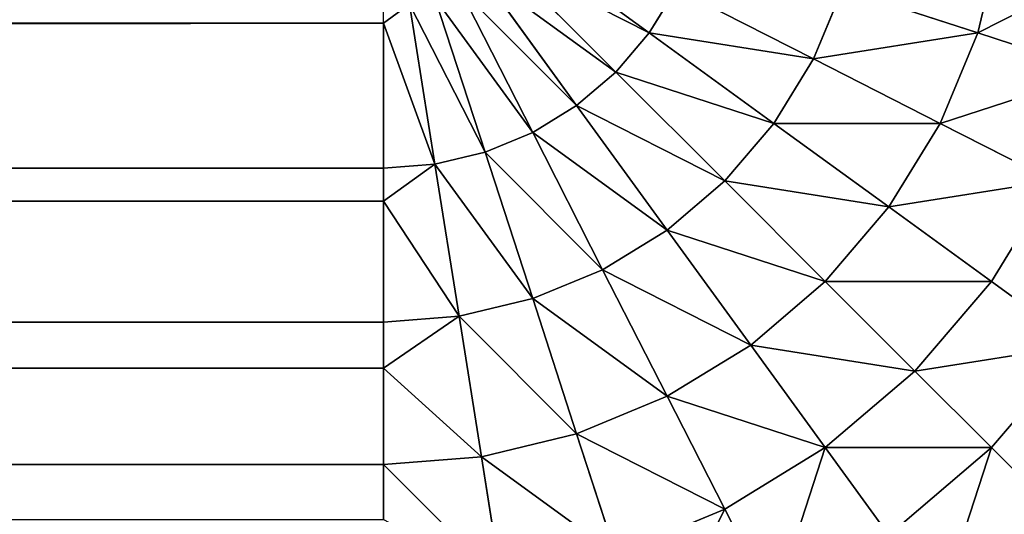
# Model space of a CAD drawing. Extents: x 0 to 700, y 0 to 509.
# Tile 153 of 243: x 692.46 to 697.09, y 2.65 to 4.98. Entities that reach past the tile are written whole.
import ezdxf

# ---------------------------------------------------------------- set-up
doc = ezdxf.new("R2010")
doc.units = 0
doc.header["$LTSCALE"] = 25.4
doc.layers.get('0').update_dxf_attribs({"linetype": 'CONTINUOUS'})

# ---------------------------------------------------------------- blocks, each defined once
blk = doc.blocks.new('5902539864168_-_S_STL')
at = {"color": 0}
for p, q in [((694.1707, 102.9249, 504.0855), (5.8292, 102.9249, 504.0855)), ((694.1707, 102.9249, 504.0855), (5.8292, 102.9249, 504.0855)), ((694.1707, 102.9249, 504.0855), (694.1707, 102.9384, 504.0046)), ((694.1707, 102.9249, 504.0855), (694.2932, 102.9384, 503.995)), ((694.1707, 102.7551, 504.7678), (694.1707, 102.9249, 504.0855)), ((694.1707, 102.9249, 504.0855), (694.4125, 102.7551, 504.7487)), ((694.1707, 102.7551, 504.7678), (694.1707, 102.9249, 504.0855)), ((694.1707, 102.9249, 504.0855), (694.4125, 102.7551, 504.7487)), ((694.2932, 102.9384, 503.995), (694.4125, 102.7551, 504.7487)), ((694.2932, 102.9384, 503.995), (694.4125, 102.7551, 504.7487)), ((694.4125, 102.9384, 503.9663), (694.6484, 102.7551, 504.6921)), ((694.4125, 102.9384, 503.9663), (694.6484, 102.7551, 504.6921)), ((694.526, 102.9384, 503.9193), (694.8725, 102.7551, 504.5993)), ((694.526, 102.9384, 503.9193), (694.8725, 102.7551, 504.5993)), ((694.6307, 102.9384, 503.8551), (695.0793, 102.7551, 504.4726)), ((694.6307, 102.9384, 503.8551), (695.0793, 102.7551, 504.4726)), ((694.7241, 102.9384, 503.7754), (695.2637, 102.7551, 504.3151)), ((694.7241, 102.9384, 503.7754), (695.2637, 102.7551, 504.3151)), ((694.8038, 102.9384, 503.682), (695.4213, 102.7551, 504.1306)), ((694.8038, 102.9384, 503.682), (695.4213, 102.7551, 504.1306)), ((694.1707, 102.7551, 504.7678), (5.8292, 102.7551, 504.7678)), ((694.1707, 102.7551, 504.7678), (5.8292, 102.7551, 504.7678)), ((694.1707, 102.7018, 504.9231), (694.1707, 102.7551, 504.7678)), ((694.1707, 102.7551, 504.7678), (694.4125, 102.7551, 504.7487)), ((694.1707, 102.7551, 504.7678), (694.4125, 102.7551, 504.7487)), ((694.1707, 102.7018, 504.9231), (694.1707, 102.7551, 504.7678)), ((694.1707, 102.7018, 504.9231), (694.4125, 102.7551, 504.7487)), ((694.1707, 102.7018, 504.9231), (694.4125, 102.7551, 504.7487)), ((694.4125, 102.7551, 504.7487), (694.6484, 102.7551, 504.6921)), ((694.4125, 102.7551, 504.7487), (694.6484, 102.7551, 504.6921)), ((694.4125, 102.7551, 504.7487), (694.526, 102.4546, 505.465)), ((694.4125, 102.7551, 504.7487), (694.526, 102.4546, 505.465)), ((694.6484, 102.7551, 504.6921), (694.8725, 102.7551, 504.5993)), ((694.6484, 102.7551, 504.6921), (694.8725, 102.7551, 504.5993)), ((694.6484, 102.7551, 504.6921), (694.8725, 102.4546, 505.3818)), ((694.6484, 102.7551, 504.6921), (694.8725, 102.4546, 505.3818)), ((694.8725, 102.7551, 504.5993), (695.0793, 102.7551, 504.4726)), ((694.8725, 102.7551, 504.5993), (695.0793, 102.7551, 504.4726)), ((694.8725, 102.7551, 504.5993), (695.2017, 102.4546, 505.2454)), ((694.8725, 102.7551, 504.5993), (695.2017, 102.4546, 505.2454)), ((695.2637, 102.7551, 504.3151), (695.0793, 102.7551, 504.4726)), ((695.0793, 102.7551, 504.4726), (695.5055, 102.4546, 505.0592)), ((695.0793, 102.7551, 504.4726), (695.5055, 102.4546, 505.0592)), ((695.2637, 102.7551, 504.3151), (695.0793, 102.7551, 504.4726)), ((695.2637, 102.7551, 504.3151), (695.7765, 102.4546, 504.8278)), ((695.4213, 102.7551, 504.1306), (695.2637, 102.7551, 504.3151)), ((695.4213, 102.7551, 504.1306), (695.2637, 102.7551, 504.3151)), ((695.2637, 102.7551, 504.3151), (695.7765, 102.4546, 504.8278)), ((695.548, 102.7551, 503.9238), (695.4213, 102.7551, 504.1306)), ((695.548, 102.7551, 503.9238), (695.4213, 102.7551, 504.1306)), ((695.4213, 102.7551, 504.1306), (696.0079, 102.4546, 504.5569)), ((695.4213, 102.7551, 504.1306), (696.0079, 102.4546, 504.5569)), ((695.548, 102.7551, 503.9238), (696.194, 102.4546, 504.253)), ((695.548, 102.7551, 503.9238), (696.194, 102.4546, 504.253)), ((694.1707, 102.7018, 504.9231), (5.8292, 102.7018, 504.9231)), ((694.1707, 102.7018, 504.9231), (5.8292, 102.7018, 504.9231)), ((694.1707, 102.4546, 505.4929), (694.1707, 102.7018, 504.9231)), ((694.1707, 102.7018, 504.9231), (694.526, 102.4546, 505.465)), ((694.1707, 102.7018, 504.9231), (694.526, 102.4546, 505.465)), ((694.1707, 102.4546, 505.4929), (694.1707, 102.7018, 504.9231)), ((694.1707, 102.4546, 505.4929), (5.8292, 102.4546, 505.4929)), ((694.1707, 102.4546, 505.4929), (5.8292, 102.4546, 505.4929)), ((694.1707, 102.3374, 505.7095), (694.1707, 102.4546, 505.4929)), ((694.1707, 102.4546, 505.4929), (694.526, 102.4546, 505.465)), ((694.1707, 102.4546, 505.4929), (694.526, 102.4546, 505.465)), ((694.1707, 102.3374, 505.7095), (694.1707, 102.4546, 505.4929)), ((694.1707, 102.3374, 505.7095), (694.526, 102.4546, 505.465)), ((694.1707, 102.3374, 505.7095), (694.526, 102.4546, 505.465)), ((694.526, 102.4546, 505.465), (694.8725, 102.4546, 505.3818)), ((694.526, 102.4546, 505.465), (694.8725, 102.4546, 505.3818)), ((694.526, 102.4546, 505.465), (694.6307, 102.0443, 506.1259)), ((694.526, 102.4546, 505.465), (694.6307, 102.0443, 506.1259)), ((694.8725, 102.4546, 505.3818), (695.2017, 102.4546, 505.2454)), ((694.8725, 102.4546, 505.3818), (695.2017, 102.4546, 505.2454)), ((694.8725, 102.4546, 505.3818), (695.0793, 102.0443, 506.0182)), ((694.8725, 102.4546, 505.3818), (695.0793, 102.0443, 506.0182)), ((695.2017, 102.4546, 505.2454), (695.5055, 102.4546, 505.0592)), ((695.2017, 102.4546, 505.2454), (695.5055, 102.4546, 505.0592)), ((695.2017, 102.4546, 505.2454), (695.5055, 102.0443, 505.8416)), ((695.2017, 102.4546, 505.2454), (695.5055, 102.0443, 505.8416)), ((695.5055, 102.4546, 505.0592), (695.7765, 102.4546, 504.8278)), ((695.5055, 102.4546, 505.0592), (695.7765, 102.4546, 504.8278)), ((695.5055, 102.4546, 505.0592), (695.8988, 102.0443, 505.6006)), ((695.5055, 102.4546, 505.0592), (695.8988, 102.0443, 505.6006)), ((696.0079, 102.4546, 504.5569), (695.7765, 102.4546, 504.8278)), ((695.7765, 102.4546, 504.8278), (696.2496, 102.0443, 505.301)), ((695.7765, 102.4546, 504.8278), (696.2496, 102.0443, 505.301)), ((696.0079, 102.4546, 504.5569), (695.7765, 102.4546, 504.8278)), ((696.0079, 102.4546, 504.5569), (696.5493, 102.0443, 504.9502)), ((696.194, 102.4546, 504.253), (696.0079, 102.4546, 504.5569)), ((696.194, 102.4546, 504.253), (696.0079, 102.4546, 504.5569)), ((696.0079, 102.4546, 504.5569), (696.5493, 102.0443, 504.9502)), ((696.3304, 102.4546, 503.9238), (696.194, 102.4546, 504.253)), ((696.3304, 102.4546, 503.9238), (696.194, 102.4546, 504.253)), ((696.194, 102.4546, 504.253), (696.7903, 102.0443, 504.5568)), ((696.194, 102.4546, 504.253), (696.7903, 102.0443, 504.5568)), ((696.3304, 102.4546, 503.9238), (696.9668, 102.0443, 504.1306)), ((696.3304, 102.4546, 503.9238), (696.9668, 102.0443, 504.1306)), ((694.1707, 102.3374, 505.7095), (5.8292, 102.3374, 505.7095)), ((694.1707, 102.3374, 505.7095), (5.8292, 102.3374, 505.7095)), ((694.1707, 102.0443, 506.162), (694.1707, 102.3374, 505.7095)), ((694.1707, 102.3374, 505.7095), (694.6307, 102.0443, 506.1259)), ((694.1707, 102.3374, 505.7095), (694.6307, 102.0443, 506.1259)), ((694.1707, 102.0443, 506.162), (694.1707, 102.3374, 505.7095)), ((694.1707, 102.0443, 506.162), (5.8292, 102.0443, 506.162)), ((694.1707, 102.0443, 506.162), (5.8292, 102.0443, 506.162)), ((694.1707, 101.8427, 506.4211), (694.1707, 102.0443, 506.162)), ((694.1707, 102.0443, 506.162), (694.6307, 102.0443, 506.1259)), ((694.1707, 102.0443, 506.162), (694.6307, 102.0443, 506.1259)), ((694.1707, 102.0443, 506.162), (694.724, 101.5344, 506.7152)), ((694.1707, 102.0443, 506.162), (694.724, 101.5344, 506.7152)), ((694.1707, 101.8427, 506.4211), (694.1707, 102.0443, 506.162)), ((694.6307, 102.0443, 506.1259), (695.0793, 102.0443, 506.0182)), ((694.6307, 102.0443, 506.1259), (695.0793, 102.0443, 506.0182)), ((694.6307, 102.0443, 506.1259), (694.724, 101.5344, 506.7152)), ((694.6307, 102.0443, 506.1259), (694.724, 101.5344, 506.7152)), ((695.0793, 102.0443, 506.0182), (695.5055, 102.0443, 505.8416)), ((695.0793, 102.0443, 506.0182), (695.5055, 102.0443, 505.8416)), ((695.0793, 102.0443, 506.0182), (695.2637, 101.5344, 506.5857)), ((695.0793, 102.0443, 506.0182), (695.2637, 101.5344, 506.5857)), ((695.5055, 102.0443, 505.8416), (695.8988, 102.0443, 505.6006)), ((695.5055, 102.0443, 505.8416), (695.8988, 102.0443, 505.6006)), ((695.5055, 102.0443, 505.8416), (695.7764, 101.5344, 506.3733)), ((695.5055, 102.0443, 505.8416), (695.7764, 101.5344, 506.3733)), ((695.8988, 102.0443, 505.6006), (696.2496, 102.0443, 505.301)), ((695.8988, 102.0443, 505.6006), (696.2496, 102.0443, 505.301)), ((695.8988, 102.0443, 505.6006), (696.2496, 101.5344, 506.0833)), ((695.8988, 102.0443, 505.6006), (696.2496, 101.5344, 506.0833)), ((696.2496, 102.0443, 505.301), (696.5493, 102.0443, 504.9502)), ((696.2496, 102.0443, 505.301), (696.5493, 102.0443, 504.9502)), ((696.2496, 102.0443, 505.301), (696.6716, 101.5344, 505.7229)), ((696.2496, 102.0443, 505.301), (696.6716, 101.5344, 505.7229)), ((696.7903, 102.0443, 504.5568), (696.5493, 102.0443, 504.9502)), ((696.5493, 102.0443, 504.9502), (697.032, 101.5344, 505.3009)), ((696.5493, 102.0443, 504.9502), (697.032, 101.5344, 505.3009)), ((696.7903, 102.0443, 504.5568), (696.5493, 102.0443, 504.9502)), ((696.9668, 102.0443, 504.1306), (696.7903, 102.0443, 504.5568)), ((696.7903, 102.0443, 504.5568), (697.322, 101.5344, 504.8277)), ((696.9668, 102.0443, 504.1306), (696.7903, 102.0443, 504.5568)), ((696.7903, 102.0443, 504.5568), (697.322, 101.5344, 504.8277)), ((697.0745, 102.0443, 503.682), (696.9668, 102.0443, 504.1306)), ((697.0745, 102.0443, 503.682), (696.9668, 102.0443, 504.1306)), ((696.9668, 102.0443, 504.1306), (697.5343, 101.5344, 504.315)), ((696.9668, 102.0443, 504.1306), (697.5343, 101.5344, 504.315)), ((695.2637, 101.5344, 506.5857), (695.7764, 101.5344, 506.3733)), ((695.2637, 101.5344, 506.5857), (695.7764, 101.5344, 506.3733)), ((695.7764, 101.5344, 506.3733), (696.2496, 101.5344, 506.0833)), ((695.7764, 101.5344, 506.3733), (696.2496, 101.5344, 506.0833)), ((695.7764, 101.5344, 506.3733), (696.0077, 100.9374, 506.8273)), ((695.7764, 101.5344, 506.3733), (696.0077, 100.9374, 506.8273)), ((696.2496, 101.5344, 506.0833), (696.6716, 101.5344, 505.7229)), ((696.2496, 101.5344, 506.0833), (696.6716, 101.5344, 505.7229)), ((696.2496, 101.5344, 506.0833), (696.5491, 100.9374, 506.4955)), ((696.2496, 101.5344, 506.0833), (696.5491, 100.9374, 506.4955)), ((696.6716, 101.5344, 505.7229), (697.032, 101.5344, 505.3009)), ((696.6716, 101.5344, 505.7229), (697.032, 101.5344, 505.3009)), ((696.6716, 101.5344, 505.7229), (697.0319, 100.9374, 506.0832)), ((696.6716, 101.5344, 505.7229), (697.0319, 100.9374, 506.0832)), ((697.032, 101.5344, 505.3009), (697.322, 101.5344, 504.8277)), ((697.032, 101.5344, 505.3009), (697.322, 101.5344, 504.8277)), ((697.032, 101.5344, 505.3009), (697.4442, 100.9374, 505.6004)), ((697.032, 101.5344, 505.3009), (697.4442, 100.9374, 505.6004)), ((696.5491, 100.9374, 506.4955), (697.0319, 100.9374, 506.0832)), ((696.5491, 100.9374, 506.4955), (697.0319, 100.9374, 506.0832)), ((697.0319, 100.9374, 506.0832), (697.4442, 100.9374, 505.6004)), ((697.0319, 100.9374, 506.0832), (697.4442, 100.9374, 505.6004)), ((697.0319, 100.9374, 506.0832), (697.3217, 100.2679, 506.373)), ((697.0319, 100.9374, 506.0832), (697.3217, 100.2679, 506.373))]:
    blk.add_line(p, q, dxfattribs=at)
mesh = blk.add_polyface(dxfattribs=at)
corners = [(5.8292, 102.9249, 504.0855), (694.1707, 102.9384, 504.0046), (5.8292, 102.9384, 504.0046), (694.1707, 102.9249, 504.0855)]
mesh.append_faces([[corners[k] for k in face] for face in [(0, 1, 2), (1, 0, 3)]], dxfattribs={"vtx0": -1, "color": 0})
mesh = blk.add_polyface(dxfattribs=at)
corners = [(5.8292, 102.7551, 504.7678), (694.1707, 102.9249, 504.0855), (5.8292, 102.9249, 504.0855), (694.1707, 102.7551, 504.7678)]
mesh.append_faces([[corners[k] for k in face] for face in [(0, 1, 2), (1, 0, 3)]], dxfattribs={"vtx0": -1, "color": 0})
mesh = blk.add_polyface(dxfattribs=at)
corners = [(694.4125, 102.7551, 504.7487), (694.2932, 102.9384, 503.995), (694.1707, 102.9249, 504.0855)]
mesh.append_faces([[corners[k] for k in face] for face in [(0, 1, 2)]], dxfattribs={"color": 0})
mesh = blk.add_polyface(dxfattribs=at)
corners = [(694.1707, 102.7551, 504.7678), (694.4125, 102.7551, 504.7487), (694.1707, 102.9249, 504.0855)]
mesh.append_faces([[corners[k] for k in face] for face in [(0, 1, 2)]], dxfattribs={"color": 0})
mesh = blk.add_polyface(dxfattribs=at)
corners = [(694.2932, 102.9384, 503.995), (694.6484, 102.7551, 504.6921), (694.4125, 102.9384, 503.9663), (694.4125, 102.7551, 504.7487)]
mesh.append_faces([[corners[k] for k in face] for face in [(0, 1, 2), (1, 0, 3)]], dxfattribs={"vtx0": -1, "color": 0})
mesh = blk.add_polyface(dxfattribs=at)
corners = [(694.4125, 102.9384, 503.9663), (694.8725, 102.7551, 504.5993), (694.526, 102.9384, 503.9193), (694.6484, 102.7551, 504.6921)]
mesh.append_faces([[corners[k] for k in face] for face in [(0, 1, 2), (1, 0, 3)]], dxfattribs={"vtx0": -1, "color": 0})
mesh = blk.add_polyface(dxfattribs=at)
corners = [(694.526, 102.9384, 503.9193), (695.0793, 102.7551, 504.4726), (694.6307, 102.9384, 503.8551), (694.8725, 102.7551, 504.5993)]
mesh.append_faces([[corners[k] for k in face] for face in [(0, 1, 2), (1, 0, 3)]], dxfattribs={"vtx0": -1, "color": 0})
mesh = blk.add_polyface(dxfattribs=at)
corners = [(694.6307, 102.9384, 503.8551), (695.2637, 102.7551, 504.3151), (694.7241, 102.9384, 503.7754), (695.0793, 102.7551, 504.4726)]
mesh.append_faces([[corners[k] for k in face] for face in [(0, 1, 2), (1, 0, 3)]], dxfattribs={"vtx0": -1, "color": 0})
mesh = blk.add_polyface(dxfattribs=at)
corners = [(694.7241, 102.9384, 503.7754), (695.4213, 102.7551, 504.1306), (694.8038, 102.9384, 503.682), (695.2637, 102.7551, 504.3151)]
mesh.append_faces([[corners[k] for k in face] for face in [(0, 1, 2), (1, 0, 3)]], dxfattribs={"vtx0": -1, "color": 0})
mesh = blk.add_polyface(dxfattribs=at)
corners = [(694.8038, 102.9384, 503.682), (695.548, 102.7551, 503.9238), (694.868, 102.9384, 503.5773), (695.4213, 102.7551, 504.1306)]
mesh.append_faces([[corners[k] for k in face] for face in [(0, 1, 2), (1, 0, 3)]], dxfattribs={"vtx0": -1, "color": 0})
mesh = blk.add_polyface(dxfattribs=at)
corners = [(5.8292, 102.7018, 504.9231), (694.1707, 102.7551, 504.7678), (5.8292, 102.7551, 504.7678), (694.1707, 102.7018, 504.9231)]
mesh.append_faces([[corners[k] for k in face] for face in [(0, 1, 2), (1, 0, 3)]], dxfattribs={"vtx0": -1, "color": 0})
mesh = blk.add_polyface(dxfattribs=at)
corners = [(694.1707, 102.7018, 504.9231), (694.4125, 102.7551, 504.7487), (694.1707, 102.7551, 504.7678)]
mesh.append_faces([[corners[k] for k in face] for face in [(0, 1, 2)]], dxfattribs={"color": 0})
mesh = blk.add_polyface(dxfattribs=at)
corners = [(694.526, 102.4546, 505.465), (694.4125, 102.7551, 504.7487), (694.1707, 102.7018, 504.9231)]
mesh.append_faces([[corners[k] for k in face] for face in [(0, 1, 2)]], dxfattribs={"color": 0})
mesh = blk.add_polyface(dxfattribs=at)
corners = [(694.4125, 102.7551, 504.7487), (694.8725, 102.4546, 505.3818), (694.6484, 102.7551, 504.6921), (694.526, 102.4546, 505.465)]
mesh.append_faces([[corners[k] for k in face] for face in [(0, 1, 2), (1, 0, 3)]], dxfattribs={"vtx0": -1, "color": 0})
mesh = blk.add_polyface(dxfattribs=at)
corners = [(694.6484, 102.7551, 504.6921), (695.2017, 102.4546, 505.2454), (694.8725, 102.7551, 504.5993), (694.8725, 102.4546, 505.3818)]
mesh.append_faces([[corners[k] for k in face] for face in [(0, 1, 2), (1, 0, 3)]], dxfattribs={"vtx0": -1, "color": 0})
mesh = blk.add_polyface(dxfattribs=at)
corners = [(694.8725, 102.7551, 504.5993), (695.5055, 102.4546, 505.0592), (695.0793, 102.7551, 504.4726), (695.2017, 102.4546, 505.2454)]
mesh.append_faces([[corners[k] for k in face] for face in [(0, 1, 2), (1, 0, 3)]], dxfattribs={"vtx0": -1, "color": 0})
mesh = blk.add_polyface(dxfattribs=at)
corners = [(695.0793, 102.7551, 504.4726), (695.7765, 102.4546, 504.8278), (695.2637, 102.7551, 504.3151), (695.5055, 102.4546, 505.0592)]
mesh.append_faces([[corners[k] for k in face] for face in [(0, 1, 2), (1, 0, 3)]], dxfattribs={"vtx0": -1, "color": 0})
mesh = blk.add_polyface(dxfattribs=at)
corners = [(695.2637, 102.7551, 504.3151), (696.0079, 102.4546, 504.5569), (695.4213, 102.7551, 504.1306), (695.7765, 102.4546, 504.8278)]
mesh.append_faces([[corners[k] for k in face] for face in [(0, 1, 2), (1, 0, 3)]], dxfattribs={"vtx0": -1, "color": 0})
mesh = blk.add_polyface(dxfattribs=at)
corners = [(695.4213, 102.7551, 504.1306), (696.194, 102.4546, 504.253), (695.548, 102.7551, 503.9238), (696.0079, 102.4546, 504.5569)]
mesh.append_faces([[corners[k] for k in face] for face in [(0, 1, 2), (1, 0, 3)]], dxfattribs={"vtx0": -1, "color": 0})
mesh = blk.add_polyface(dxfattribs=at)
corners = [(695.548, 102.7551, 503.9238), (696.3304, 102.4546, 503.9238), (695.6408, 102.7551, 503.6997), (696.194, 102.4546, 504.253)]
mesh.append_faces([[corners[k] for k in face] for face in [(0, 1, 2), (1, 0, 3)]], dxfattribs={"vtx0": -1, "color": 0})
mesh = blk.add_polyface(dxfattribs=at)
corners = [(5.8292, 102.4546, 505.4929), (694.1707, 102.7018, 504.9231), (5.8292, 102.7018, 504.9231), (694.1707, 102.4546, 505.4929)]
mesh.append_faces([[corners[k] for k in face] for face in [(0, 1, 2), (1, 0, 3)]], dxfattribs={"vtx0": -1, "color": 0})
mesh = blk.add_polyface(dxfattribs=at)
corners = [(694.1707, 102.4546, 505.4929), (694.526, 102.4546, 505.465), (694.1707, 102.7018, 504.9231)]
mesh.append_faces([[corners[k] for k in face] for face in [(0, 1, 2)]], dxfattribs={"color": 0})
mesh = blk.add_polyface(dxfattribs=at)
corners = [(5.8292, 102.3374, 505.7095), (694.1707, 102.4546, 505.4929), (5.8292, 102.4546, 505.4929), (694.1707, 102.3374, 505.7095)]
mesh.append_faces([[corners[k] for k in face] for face in [(0, 1, 2), (1, 0, 3)]], dxfattribs={"vtx0": -1, "color": 0})
mesh = blk.add_polyface(dxfattribs=at)
corners = [(694.1707, 102.3374, 505.7095), (694.526, 102.4546, 505.465), (694.1707, 102.4546, 505.4929)]
mesh.append_faces([[corners[k] for k in face] for face in [(0, 1, 2)]], dxfattribs={"color": 0})
mesh = blk.add_polyface(dxfattribs=at)
corners = [(694.6307, 102.0443, 506.1259), (694.526, 102.4546, 505.465), (694.1707, 102.3374, 505.7095)]
mesh.append_faces([[corners[k] for k in face] for face in [(0, 1, 2)]], dxfattribs={"color": 0})
mesh = blk.add_polyface(dxfattribs=at)
corners = [(694.526, 102.4546, 505.465), (695.0793, 102.0443, 506.0182), (694.8725, 102.4546, 505.3818), (694.6307, 102.0443, 506.1259)]
mesh.append_faces([[corners[k] for k in face] for face in [(0, 1, 2), (1, 0, 3)]], dxfattribs={"vtx0": -1, "color": 0})
mesh = blk.add_polyface(dxfattribs=at)
corners = [(694.8725, 102.4546, 505.3818), (695.5055, 102.0443, 505.8416), (695.2017, 102.4546, 505.2454), (695.0793, 102.0443, 506.0182)]
mesh.append_faces([[corners[k] for k in face] for face in [(0, 1, 2), (1, 0, 3)]], dxfattribs={"vtx0": -1, "color": 0})
mesh = blk.add_polyface(dxfattribs=at)
corners = [(695.2017, 102.4546, 505.2454), (695.8988, 102.0443, 505.6006), (695.5055, 102.4546, 505.0592), (695.5055, 102.0443, 505.8416)]
mesh.append_faces([[corners[k] for k in face] for face in [(0, 1, 2), (1, 0, 3)]], dxfattribs={"vtx0": -1, "color": 0})
mesh = blk.add_polyface(dxfattribs=at)
corners = [(695.5055, 102.4546, 505.0592), (696.2496, 102.0443, 505.301), (695.7765, 102.4546, 504.8278), (695.8988, 102.0443, 505.6006)]
mesh.append_faces([[corners[k] for k in face] for face in [(0, 1, 2), (1, 0, 3)]], dxfattribs={"vtx0": -1, "color": 0})
mesh = blk.add_polyface(dxfattribs=at)
corners = [(695.7765, 102.4546, 504.8278), (696.5493, 102.0443, 504.9502), (696.0079, 102.4546, 504.5569), (696.2496, 102.0443, 505.301)]
mesh.append_faces([[corners[k] for k in face] for face in [(0, 1, 2), (1, 0, 3)]], dxfattribs={"vtx0": -1, "color": 0})
mesh = blk.add_polyface(dxfattribs=at)
corners = [(696.0079, 102.4546, 504.5569), (696.7903, 102.0443, 504.5568), (696.194, 102.4546, 504.253), (696.5493, 102.0443, 504.9502)]
mesh.append_faces([[corners[k] for k in face] for face in [(0, 1, 2), (1, 0, 3)]], dxfattribs={"vtx0": -1, "color": 0})
mesh = blk.add_polyface(dxfattribs=at)
corners = [(696.194, 102.4546, 504.253), (696.9668, 102.0443, 504.1306), (696.3304, 102.4546, 503.9238), (696.7903, 102.0443, 504.5568)]
mesh.append_faces([[corners[k] for k in face] for face in [(0, 1, 2), (1, 0, 3)]], dxfattribs={"vtx0": -1, "color": 0})
mesh = blk.add_polyface(dxfattribs=at)
corners = [(696.3304, 102.4546, 503.9238), (697.0745, 102.0443, 503.682), (696.4136, 102.4546, 503.5773), (696.9668, 102.0443, 504.1306)]
mesh.append_faces([[corners[k] for k in face] for face in [(0, 1, 2), (1, 0, 3)]], dxfattribs={"vtx0": -1, "color": 0})
mesh = blk.add_polyface(dxfattribs=at)
corners = [(5.8292, 102.0443, 506.162), (694.1707, 102.3374, 505.7095), (5.8292, 102.3374, 505.7095), (694.1707, 102.0443, 506.162)]
mesh.append_faces([[corners[k] for k in face] for face in [(0, 1, 2), (1, 0, 3)]], dxfattribs={"vtx0": -1, "color": 0})
mesh = blk.add_polyface(dxfattribs=at)
corners = [(694.1707, 102.0443, 506.162), (694.6307, 102.0443, 506.1259), (694.1707, 102.3374, 505.7095)]
mesh.append_faces([[corners[k] for k in face] for face in [(0, 1, 2)]], dxfattribs={"color": 0})
mesh = blk.add_polyface(dxfattribs=at)
corners = [(5.8292, 101.8427, 506.4211), (694.1707, 102.0443, 506.162), (5.8292, 102.0443, 506.162), (694.1707, 101.8427, 506.4211)]
mesh.append_faces([[corners[k] for k in face] for face in [(0, 1, 2), (1, 0, 3)]], dxfattribs={"vtx0": -1, "color": 0})
mesh = blk.add_polyface(dxfattribs=at)
corners = [(694.724, 101.5344, 506.7152), (694.6307, 102.0443, 506.1259), (694.1707, 102.0443, 506.162)]
mesh.append_faces([[corners[k] for k in face] for face in [(0, 1, 2)]], dxfattribs={"color": 0})
mesh = blk.add_polyface(dxfattribs=at)
corners = [(694.724, 101.5344, 506.7152), (694.1707, 102.0443, 506.162), (694.1707, 101.8427, 506.4211)]
mesh.append_faces([[corners[k] for k in face] for face in [(0, 1, 2)]], dxfattribs={"color": 0})
mesh = blk.add_polyface(dxfattribs=at)
corners = [(694.6307, 102.0443, 506.1259), (695.2637, 101.5344, 506.5857), (695.0793, 102.0443, 506.0182), (694.724, 101.5344, 506.7152)]
mesh.append_faces([[corners[k] for k in face] for face in [(0, 1, 2), (1, 0, 3)]], dxfattribs={"vtx0": -1, "color": 0})
mesh = blk.add_polyface(dxfattribs=at)
corners = [(695.0793, 102.0443, 506.0182), (695.7764, 101.5344, 506.3733), (695.5055, 102.0443, 505.8416), (695.2637, 101.5344, 506.5857)]
mesh.append_faces([[corners[k] for k in face] for face in [(0, 1, 2), (1, 0, 3)]], dxfattribs={"vtx0": -1, "color": 0})
mesh = blk.add_polyface(dxfattribs=at)
corners = [(695.5055, 102.0443, 505.8416), (696.2496, 101.5344, 506.0833), (695.8988, 102.0443, 505.6006), (695.7764, 101.5344, 506.3733)]
mesh.append_faces([[corners[k] for k in face] for face in [(0, 1, 2), (1, 0, 3)]], dxfattribs={"vtx0": -1, "color": 0})
mesh = blk.add_polyface(dxfattribs=at)
corners = [(695.8988, 102.0443, 505.6006), (696.6716, 101.5344, 505.7229), (696.2496, 102.0443, 505.301), (696.2496, 101.5344, 506.0833)]
mesh.append_faces([[corners[k] for k in face] for face in [(0, 1, 2), (1, 0, 3)]], dxfattribs={"vtx0": -1, "color": 0})
mesh = blk.add_polyface(dxfattribs=at)
corners = [(696.2496, 102.0443, 505.301), (697.032, 101.5344, 505.3009), (696.5493, 102.0443, 504.9502), (696.6716, 101.5344, 505.7229)]
mesh.append_faces([[corners[k] for k in face] for face in [(0, 1, 2), (1, 0, 3)]], dxfattribs={"vtx0": -1, "color": 0})
mesh = blk.add_polyface(dxfattribs=at)
corners = [(696.5493, 102.0443, 504.9502), (697.322, 101.5344, 504.8277), (696.7903, 102.0443, 504.5568), (697.032, 101.5344, 505.3009)]
mesh.append_faces([[corners[k] for k in face] for face in [(0, 1, 2), (1, 0, 3)]], dxfattribs={"vtx0": -1, "color": 0})
mesh = blk.add_polyface(dxfattribs=at)
corners = [(696.7903, 102.0443, 504.5568), (697.5343, 101.5344, 504.315), (696.9668, 102.0443, 504.1306), (697.322, 101.5344, 504.8277)]
mesh.append_faces([[corners[k] for k in face] for face in [(0, 1, 2), (1, 0, 3)]], dxfattribs={"vtx0": -1, "color": 0})
mesh = blk.add_polyface(dxfattribs=at)
corners = [(696.9668, 102.0443, 504.1306), (697.6639, 101.5344, 503.7753), (697.0745, 102.0443, 503.682), (697.5343, 101.5344, 504.315)]
mesh.append_faces([[corners[k] for k in face] for face in [(0, 1, 2), (1, 0, 3)]], dxfattribs={"vtx0": -1, "color": 0})
mesh = blk.add_polyface(dxfattribs=at)
corners = [(695.4211, 100.9374, 507.0703), (695.7764, 101.5344, 506.3733), (695.2637, 101.5344, 506.5857), (696.0077, 100.9374, 506.8273)]
mesh.append_faces([[corners[k] for k in face] for face in [(0, 1, 2), (1, 0, 3)]], dxfattribs={"vtx0": -1, "color": 0})
mesh = blk.add_polyface(dxfattribs=at)
corners = [(696.0077, 100.9374, 506.8273), (696.2496, 101.5344, 506.0833), (695.7764, 101.5344, 506.3733), (696.5491, 100.9374, 506.4955)]
mesh.append_faces([[corners[k] for k in face] for face in [(0, 1, 2), (1, 0, 3)]], dxfattribs={"vtx0": -1, "color": 0})
mesh = blk.add_polyface(dxfattribs=at)
corners = [(696.2496, 101.5344, 506.0833), (697.0319, 100.9374, 506.0832), (696.6716, 101.5344, 505.7229), (696.5491, 100.9374, 506.4955)]
mesh.append_faces([[corners[k] for k in face] for face in [(0, 1, 2), (1, 0, 3)]], dxfattribs={"vtx0": -1, "color": 0})
mesh = blk.add_polyface(dxfattribs=at)
corners = [(696.6716, 101.5344, 505.7229), (697.4442, 100.9374, 505.6004), (697.032, 101.5344, 505.3009), (697.0319, 100.9374, 506.0832)]
mesh.append_faces([[corners[k] for k in face] for face in [(0, 1, 2), (1, 0, 3)]], dxfattribs={"vtx0": -1, "color": 0})
mesh = blk.add_polyface(dxfattribs=at)
corners = [(697.322, 101.5344, 504.8277), (697.4442, 100.9374, 505.6004), (697.7759, 100.9374, 505.059), (697.032, 101.5344, 505.3009)]
mesh.append_faces([[corners[k] for k in face] for face in [(0, 1, 2), (1, 0, 3)]], dxfattribs={"vtx0": -1, "color": 0})
mesh = blk.add_polyface(dxfattribs=at)
corners = [(696.79, 100.2679, 506.8271), (697.0319, 100.9374, 506.0832), (696.5491, 100.9374, 506.4955), (697.3217, 100.2679, 506.373)]
mesh.append_faces([[corners[k] for k in face] for face in [(0, 1, 2), (1, 0, 3)]], dxfattribs={"vtx0": -1, "color": 0})
mesh = blk.add_polyface(dxfattribs=at)
corners = [(697.4442, 100.9374, 505.6004), (697.3217, 100.2679, 506.373), (697.7758, 100.2679, 505.8413), (697.0319, 100.9374, 506.0832)]
mesh.append_faces([[corners[k] for k in face] for face in [(0, 1, 2), (1, 0, 3)]], dxfattribs={"vtx0": -1, "color": 0})
mesh = blk.add_polyface(dxfattribs=at)
corners = [(696.9663, 99.5426, 507.0699), (697.3217, 100.2679, 506.373), (696.79, 100.2679, 506.8271), (697.5338, 99.5426, 506.5851)]
mesh.append_faces([[corners[k] for k in face] for face in [(0, 1, 2), (1, 0, 3)]], dxfattribs={"vtx0": -1, "color": 0})

msp = doc.modelspace()

# ---------------------------------------------------------------- block references
at = {"color": 254, "extrusion": (0, -1, 6.12323e-17)}
msp.add_blockref('5902539864168_-_S_STL', (0, 0, -509.0513), dxfattribs=at)

doc.saveas('drawing.dxf')
